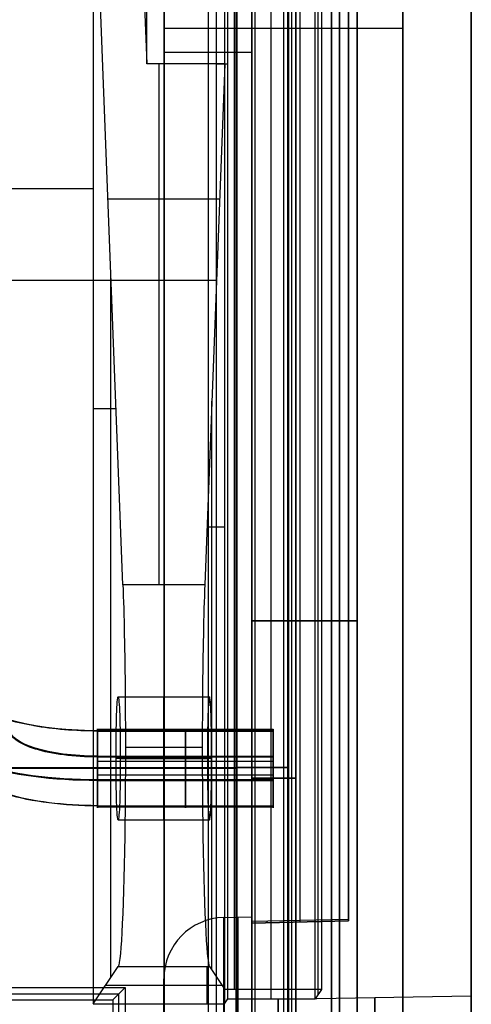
# Model space of a CAD drawing. Extents: x -9 to 8, y 1 to 147.
# Tile 54 of 181: x 3.2 to 8.35, y 27.51 to 38.73. Entities that reach past the tile are written whole.
import ezdxf

# ---------------------------------------------------------------- set-up
doc = ezdxf.new("R2010")
doc.units = 0
doc.layers.add('DEFAULT', color=7, linetype='CONTINUOUS')

msp = doc.modelspace()

# ---------------------------------------------------------------- linework, layer by layer
at = {"layer": 'DEFAULT', "color": 9}
for p, q in [((8.346, 139.958, -54.009), (8.346, 25.127, -54.009)), ((7.567, 8.228, -17.977), (7.567, 103.646, -17.977)), ((8.346, 103.646, -18.777), (8.346, 8.228, -18.777)), ((4.85, 6.902, -106.888), (4.85, 69.817, -106.888)), ((5.348, 69.812, -106.875), (5.348, 6.915, -106.875)), ((5.846, 6.928, -106.862), (5.846, 69.807, -106.862)), ((8.346, 8.268, -106.76), (8.346, 69.816, -106.76)), ((5.846, 16.717, -101.062), (5.846, 69.66, -101.062)), ((5.846, 69.66, -103.412), (5.846, 16.328, -103.412)), ((5.882, 69.659, -101.063), (5.882, 16.329, -101.063)), ((6.346, 69.646, -103.399), (6.346, 16.341, -103.399)), ((6.846, 69.633, -103.386), (6.846, 16.354, -103.386)), ((6.846, 16.354, -101.088), (6.846, 69.633, -101.088)), ((6.846, 69.633, -102.237), (6.846, 16.354, -102.237)), ((4.85, 69.442, -107.26), (4.85, 7.208, -107.26)), ((4.85, 8.196, -107.631), (4.85, 69.067, -107.631)), ((6.208, 69.052, -107.596), (6.208, 8.232, -107.596)), ((7.567, 69.038, -107.56), (7.567, 8.268, -107.56)), ((5.846, 28.463, -45.4), (5.846, 54.013, -45.4)), ((5.846, 54.013, -80), (5.846, 28.438, -80)), ((6.396, 28.474, -45.414), (6.396, 54.001, -45.414)), ((6.396, 28.452, -79.986), (6.396, 54.001, -79.986)), ((6.946, 28.467, -62.7), (6.946, 54.009, -62.7)), ((6.946, 28.483, -45.429), (6.946, 53.992, -45.429)), ((6.946, 53.992, -79.971), (6.946, 28.467, -79.971)), ((6.348, 49.142, -18.6), (6.348, 10.889, -18.6)), ((6.348, 10.889, -19.8), (6.348, 49.142, -19.8)), ((6.348, 49.142, -19.2), (6.348, 10.889, -19.2)), ((5.846, 48.509, -21.083), (5.846, 11.522, -21.083)), ((5.847, 48.489, -21.083), (5.847, 11.542, -21.083)), ((5.848, 48.442, -17.932), (5.848, 11.589, -17.932)), ((5.848, 11.589, -18.596), (5.848, 48.442, -18.596)), ((5.848, 48.442, -19.804), (5.848, 11.589, -19.804)), ((5.848, 11.589, -21.083), (5.848, 48.442, -21.083)), ((5.848, 48.442, -20.444), (5.848, 11.589, -20.444)), ((5.848, 48.442, -18.264), (5.848, 11.589, -18.264)), ((7.046, 45.28, -26.05), (7.046, 18.489, -26.05)), ((5.846, 19.165, -22.35), (5.846, 44.604, -22.35)), ((5.846, 44.604, -29.75), (5.846, 19.165, -29.75)), ((6.3, 44.592, -29.738), (6.3, 19.176, -29.738)), ((6.3, 44.592, -22.362), (6.3, 19.176, -22.362)), ((6.754, 44.581, -29.726), (6.754, 19.188, -29.726)), ((6.754, 19.188, -22.374), (6.754, 44.581, -22.374)), ((7.046, 44.581, -22.674), (7.046, 19.188, -22.674)), ((7.046, 19.188, -29.426), (7.046, 44.581, -29.426)), ((4.85, 38.632, -107.631), (7.567, 38.632, -107.56)), ((4.85, 38.36, -106.888), (5.846, 38.36, -106.862)), ((4.85, 38.36, -106.888), (4.85, 38.36, -107.631)), ((5.846, 31.884, -29.75), (6.754, 31.884, -29.726)), ((6.754, 31.884, -22.374), (5.846, 31.884, -22.35)), ((7.046, 31.884, -29.426), (7.046, 31.884, -22.674)), ((6.348, 30.091, -18.6), (5.848, 30.091, -18.596)), ((5.848, 30.089, -19.804), (6.348, 30.089, -19.8)), ((5.848, 30.015, -21.083), (5.846, 30.015, -21.083)), ((5.848, 30.015, -19.804), (5.848, 30.015, -21.083)), ((5.848, 30.015, -17.932), (5.848, 30.015, -18.596)), ((6.348, 30.015, -18.6), (6.348, 30.015, -19.8)), ((5.527, 28.505, -37.112), (5.846, 28.513, -37.112)), ((5.846, 28.463, -45.4), (6.946, 28.483, -45.429)), ((6.946, 28.467, -45.445), (5.846, 28.438, -45.425)), ((5.846, 28.438, -80), (6.946, 28.467, -79.971)), ((6.946, 28.467, -62.712), (5.846, 28.438, -62.712)), ((5.846, 28.438, -80), (5.846, 28.438, -45.425)), ((5.846, 28.438, -55.567), (5.846, 26.585, -55.567)), ((6.396, 28.452, -45.437), (6.396, 28.452, -79.986)), ((6.946, 28.467, -79.971), (6.946, 28.467, -45.445)), ((4.846, 27.805, -37.112), (4.846, 27.446, -37.112)), ((6.146, 27.575, -37.112), (8.346, 27.613, -37.112)), ((6.146, 27.575, -37.112), (6.146, 26.25, -37.112))]:
    msp.add_line(p, q, dxfattribs=at)
at = {"layer": 'DEFAULT', "color": 171}
for p, q in [((5.541, 27.536, -104.037), (5.541, 75.396, -104.037)), ((5.443, 1.062, -106.862), (5.443, 70.457, -106.862)), ((4.65, 38.224, -101.212), (4.65, 69.887, -101.212)), ((5.568, 69.562, -103.262), (5.568, 27.576, -103.262)), ((5.645, 69.633, -101.212), (5.645, 27.684, -101.212)), ((6.068, 27.576, -103.262), (6.068, 69.562, -103.262)), ((6.568, 27.576, -103.262), (6.568, 69.562, -103.262)), ((6.604, 27.63, -102.237), (6.604, 69.598, -102.237)), ((6.64, 69.633, -101.212), (6.64, 27.684, -101.212)), ((4.04, 41.08, -104.362), (4.04, 27.519, -104.362)), ((4.378, 32.294, -94.672), (4.04, 41.08, -104.362)), ((4.54, 41.08, -104.362), (4.65, 38.224, -101.212)), ((5.54, 38.224, -101.212), (4.65, 38.224, -101.212)), ((4.79, 32.294, -94.672), (4.79, 38.224, -101.212)), ((5.54, 38.224, -101.212), (5.312, 32.294, -94.672)), ((5.568, 38.22, -103.262), (5.443, 38.22, -106.862)), ((5.54, 27.684, -101.212), (5.54, 38.224, -101.212)), ((-3.06, 36.805, -104.362), (4.04, 36.805, -104.362)), ((4.209, 36.687, -99.517), (5.481, 36.687, -99.517)), ((4.243, 27.823, -98.55), (4.243, 35.81, -98.55)), ((-3.963, 35.76, -106.862), (5.443, 35.76, -106.862)), ((5.392, 27.906, -96.975), (5.392, 34.382, -96.975)), ((4.04, 34.299, -104.362), (4.301, 34.299, -96.884)), ((5.337, 32.954, -95.4), (5.54, 32.954, -101.212)), ((5.312, 32.294, -94.672), (4.378, 32.294, -94.672)), ((4.325, 31.015, -96.212), (5.365, 31.015, -96.212)), ((4.407, 30.442, -93.851), (5.283, 30.442, -93.851)), ((5.39, 30.315, -96.912), (4.3, 30.315, -96.912)), ((4.349, 30.315, -95.512), (5.341, 30.315, -95.512)), ((4.325, 29.615, -96.212), (5.365, 29.615, -96.212)), ((4.04, 27.519, -104.362), (4.324, 27.945, -96.221)), ((4.324, 27.945, -96.221), (5.366, 27.945, -96.221)), ((5.34, 27.519, -104.362), (5.34, 27.945, -96.221)), ((5.366, 27.945, -96.221), (5.54, 27.684, -101.212)), ((4.182, 27.732, -100.291), (5.508, 27.732, -100.291)), ((6.64, 27.684, -101.212), (5.54, 27.684, -101.212)), ((6.64, 27.684, -101.212), (6.568, 27.576, -103.262)), ((4.04, 27.519, -104.362), (5.53, 27.519, -104.362)), ((5.568, 27.576, -103.262), (5.53, 27.519, -104.362)), ((5.53, 27.519, -104.362), (5.53, 3.37, -104.362)), ((5.568, 27.576, -103.262), (6.568, 27.576, -103.262))]:
    msp.add_line(p, q, dxfattribs=at)
at = {"layer": 'DEFAULT', "color": 254}
for p, q in [((6.255, 10.889, -19.7), (6.255, 49.097, -19.7)), ((6.255, 10.889, -19.7), (6.255, 49.097, -19.7)), ((6.26, 10.889, -19.2), (6.26, 49.097, -19.2)), ((6.26, 10.889, -19.2), (6.26, 49.097, -19.2)), ((6.264, 49.097, -18.7), (6.264, 10.889, -18.7)), ((6.264, 49.097, -18.7), (6.264, 10.889, -18.7)), ((5.664, 48.397, -18.1), (5.664, 11.589, -18.1)), ((5.664, 48.397, -18.1), (5.664, 11.589, -18.1)), ((5.672, 11.589, -18.4), (5.672, 48.397, -18.4)), ((5.672, 11.589, -18.4), (5.672, 48.397, -18.4)), ((5.68, 11.589, -18.7), (5.68, 48.397, -18.7)), ((5.68, 11.589, -18.7), (5.68, 48.397, -18.7)), ((6.09, 30.643, -96.473), (4.089, 30.643, -96.473)), ((6.09, 30.63, -96.526), (4.089, 30.63, -96.526)), ((4.089, 30.626, -96.535), (6.09, 30.626, -96.535)), ((4.36, 30.63, -96.526), (4.36, 30.626, -96.535)), ((6.09, 29.756, -96.325), (6.09, 30.638, -96.497)), ((6.09, 30.626, -96.535), (6.09, 30.63, -96.526)), ((4.089, 30.34, -95.959), (6.09, 30.34, -95.959)), ((4.089, 30.331, -95.956), (4.089, 30.34, -95.959)), ((4.089, 30.34, -95.959), (4.089, 30.331, -95.956)), ((4.089, 30.331, -95.956), (4.089, 30.34, -95.959)), ((4.089, 30.336, -95.957), (6.09, 30.336, -95.957)), ((6.09, 30.331, -95.956), (4.089, 30.331, -95.956)), ((6.09, 30.279, -95.942), (4.089, 30.279, -95.942)), ((6.09, 30.279, -95.942), (4.089, 30.279, -95.942)), ((6.09, 30.279, -95.942), (4.089, 30.279, -95.942)), ((5.09, 30.331, -95.956), (5.09, 30.34, -95.959)), ((6.09, 30.34, -95.959), (6.09, 30.331, -95.956)), ((6.09, 30.288, -95.944), (6.09, 30.115, -96.829)), ((-6.773, 30.212, -19.7), (6.255, 30.212, -19.7)), ((-6.773, 30.212, -19.7), (6.255, 30.212, -19.7)), ((-6.182, 30.205, -18.1), (5.664, 30.205, -18.1)), ((-6.182, 30.205, -18.1), (5.664, 30.205, -18.1)), ((6.264, 30.213, -18.7), (5.68, 30.213, -18.7)), ((6.264, 30.213, -18.7), (5.68, 30.213, -18.7)), ((6.09, 30.124, -96.831), (4.089, 30.124, -96.831)), ((4.089, 30.072, -96.818), (4.089, 30.063, -96.815)), ((6.09, 30.072, -96.818), (4.089, 30.072, -96.818)), ((4.089, 30.063, -96.815), (4.089, 30.072, -96.818)), ((4.089, 30.067, -96.816), (6.09, 30.067, -96.816)), ((4.089, 30.063, -96.815), (6.09, 30.063, -96.815)), ((5.09, 30.072, -96.818), (5.09, 30.063, -96.815)), ((6.09, 30.063, -96.815), (6.09, 30.072, -96.818)), ((5.664, 29.993, -18.1), (5.68, 29.993, -18.7)), ((5.664, 29.993, -18.1), (5.68, 29.993, -18.7)), ((6.264, 29.993, -18.7), (6.255, 29.993, -19.7)), ((6.264, 29.993, -18.7), (6.255, 29.993, -19.7)), ((4.089, 29.777, -96.238), (6.09, 29.777, -96.238)), ((6.09, 29.773, -96.248), (4.089, 29.773, -96.248)), ((6.09, 29.76, -96.301), (4.089, 29.76, -96.301)), ((4.365, 29.773, -96.248), (4.365, 29.777, -96.238)), ((6.09, 29.777, -96.238), (6.09, 29.773, -96.248)), ((-3.035, 27.705, -19.7), (4.403, 27.705, -19.7)), ((4.403, 27.705, -19.7), (4.263, 27.565, -18.1)), ((4.403, 27.705, -19.7), (4.403, 18.717, -19.7)), ((-2.965, 27.635, -18.9), (4.333, 27.635, -18.9)), ((4.333, 18.787, -18.9), (4.333, 27.635, -18.9)), ((-2.895, 27.565, -18.1), (4.263, 27.565, -18.1)), ((4.263, 27.565, -18.1), (4.263, 18.857, -18.1))]:
    msp.add_line(p, q, dxfattribs=at)
at = {"layer": 'DEFAULT', "color": 171, "extrusion": (0.999391, 1.8446e-16, -0.034899)}
msp.add_arc((30.442, -96.14, 7.68), 2.5, 42.1857, 177.036, dxfattribs=at)
at = {"layer": 'DEFAULT', "color": 171, "extrusion": (1, 0, 0)}
for centre, radius, start, end in [((30.442, -96.351, 4.845), 2.5, 42.1996, 177), ((30.315, -96.212, 4.845), 0.7, 270, 90), ((30.315, -96.212, 4.845), 0.7, 90, 270)]:
    msp.add_arc(centre, radius, start, end, dxfattribs=at)
at = {"layer": 'DEFAULT', "color": 171, "extrusion": (0.999391, 3.11337e-16, 0.034899)}
msp.add_arc((30.442, -96.478, 2.004), 2.5, 42.1857, 177.036, dxfattribs=at)
at = {"layer": 'DEFAULT', "color": 9, "extrusion": (0, 1, 0)}
for centre, start, end in [((-6.746, -29.426, 31.884), 180, 268.5), ((-6.746, -22.674, 31.884), 91.5, 180)]:
    msp.add_arc(centre, 0.3, start, end, dxfattribs=at)
at = {"layer": 'DEFAULT', "color": 254, "extrusion": (4.82461e-07, 0.951112, -0.308845)}
for centre, radius, start, end in [((-4.089, -80.897, 58.944), 1.46, 270.0032, 0.0032), ((-4.089, -80.897, 58.944), 1.45, 270.0032, 0.0032), ((-4.089, -80.897, 58.944), 1.45, 271.0518, 0.0032), ((-4.089, -80.897, 58.494), 1, 270.0032, 0.0032), ((-4.089, -80.897, 58.944), 1.46, 270.0032, 299.7724), ((-4.089, -80.897, 58.944), 1.45, 270, 270.0027), ((-4.089, -80.897, 58.944), 1.46, 270, 270.0032), ((-4.089, -80.897, 58.494), 1, 270.0016, 270.0032)]:
    msp.add_arc(centre, radius, start, end, dxfattribs=at)
at = {"layer": 'DEFAULT', "color": 171, "extrusion": (0.999391, 2.88708e-15, -0.034899)}
msp.add_arc((30.315, -96.002, 7.68), 0.7, 270.0349, 89.9651, dxfattribs=at)
at = {"layer": 'DEFAULT', "color": 171, "extrusion": (0.999391, 1.47184e-15, 0.034899)}
msp.add_arc((30.315, -96.34, 2.004), 0.7, 270.0349, 89.9651, dxfattribs=at)
at = {"layer": 'DEFAULT', "color": 254, "extrusion": (4.41175e-07, 0.951112, -0.308845)}
msp.add_arc((-4.089, -80.897, 58.504), 1.9, 270.0032, 0.0032, dxfattribs=at)
at = {"layer": 'DEFAULT', "color": 254, "extrusion": (7.0206e-09, 0.951112, -0.308845)}
msp.add_arc((-4.089, -80.897, 58.499), 1.9, 270, 0.0032, dxfattribs=at)
at = {"layer": 'DEFAULT', "color": 254, "extrusion": (4.78945e-07, 0.951112, -0.308845)}
msp.add_arc((-4.089, -80.897, 58.494), 1.9, 270, 0.0032, dxfattribs=at)
at = {"layer": 'DEFAULT', "color": 254, "extrusion": (7.02061e-09, 0.951112, -0.308845)}
msp.add_arc((-4.089, -80.897, 58.489), 1, 270.0008, 0.0032, dxfattribs=at)
at = {"layer": 'DEFAULT', "color": 254, "extrusion": (4.63581e-07, 0.951112, -0.308845)}
msp.add_arc((-4.089, -80.897, 58.484), 1, 270, 0.0032, dxfattribs=at)
at = {"layer": 'DEFAULT', "color": 254, "extrusion": (1, -1.77913e-05, -5.32276e-05)}
for centre, radius, start, end in [((30.202, -96.386, 4.094), 0.45, 342.0103, 72.0103), ((30.208, -96.399, 4.094), 0.44, 252.0103, 342.0103)]:
    msp.add_arc(centre, radius, start, end, dxfattribs=at)
at = {"layer": 'DEFAULT', "color": 254, "extrusion": (1, -4.58874e-07, 1.49006e-07)}
for centre, radius, start, end in [((30.201, -96.387, 4.089), 0.45, 342.0103, 72.0103), ((30.208, -96.399, 4.089), 0.44, 252.0103, 342.0103), ((30.201, -96.387, 5.09), 0.45, 342.0103, 72.0103), ((30.208, -96.399, 5.09), 0.44, 252.0103, 342.0103)]:
    msp.add_arc(centre, radius, start, end, dxfattribs=at)
at = {"layer": 'DEFAULT', "color": 254, "extrusion": (1, -2.04834e-05, 3.94319e-05)}
msp.add_arc((30.202, -96.387, 4.085), 0.45, 342.0103, 72.0103, dxfattribs=at)
at = {"layer": 'DEFAULT', "color": 254, "extrusion": (4.81902e-07, 0.951109, -0.308856)}
msp.add_arc((-4.089, -80.896, 58.945), 1.45, 270, 270.0032, dxfattribs=at)
at = {"layer": 'DEFAULT', "color": 254, "extrusion": (4.81896e-07, 0.951109, -0.308857)}
msp.add_arc((-4.089, -80.896, 58.945), 1.46, 270, 270.0032, dxfattribs=at)
at = {"layer": 'DEFAULT', "color": 254, "extrusion": (1, -2.58222e-08, 5.06561e-08)}
msp.add_arc((30.201, -96.387, 6.09), 0.45, 342.0104, 72.0103, dxfattribs=at)
at = {"layer": 'DEFAULT', "color": 254, "extrusion": (1, -5.06562e-08, -2.58221e-08)}
msp.add_arc((30.208, -96.399, 6.09), 0.44, 252.0104, 342.0103, dxfattribs=at)
at = {"layer": 'DEFAULT', "color": 254, "extrusion": (5.60904e-05, 0.350509, 0.936559)}
msp.add_arc((-4.085, -62.029, -79.236), 0.0221, 269.9358, 270.0087, dxfattribs=at)
at = {"layer": 'DEFAULT', "color": 254, "extrusion": (2.80609e-05, 0.308846, 0.951112)}
msp.add_arc((-4.087, -58.494, -81.897), 0.000014, 180.1506, 359.7865, dxfattribs=at)
at = {"layer": 'DEFAULT', "color": 254, "extrusion": (1, -4.58877e-07, 1.49006e-07)}
msp.add_arc((30.195, -96.374, 4.089), 0.44, 72.0103, 78.9708, dxfattribs=at)
at = {"layer": 'DEFAULT', "color": 254, "extrusion": (1, -1.77914e-05, -5.32276e-05)}
for centre, radius, start, end in [((30.195, -96.374, 4.094), 0.44, 72.0103, 162.0103), ((30.202, -96.386, 4.094), 0.45, 162.0103, 252.0103)]:
    msp.add_arc(centre, radius, start, end, dxfattribs=at)
at = {"layer": 'DEFAULT', "color": 254, "extrusion": (1, -4.58877e-07, 1.49007e-07)}
for centre, radius, start, end in [((30.195, -96.374, 4.089), 0.44, 78.9708, 162.0103), ((30.195, -96.374, 5.09), 0.44, 72.0103, 78.9708), ((30.195, -96.374, 5.09), 0.44, 78.9708, 162.0103), ((30.201, -96.387, 4.089), 0.45, 162.0103, 252.0103), ((30.201, -96.387, 5.09), 0.45, 162.0103, 252.0103)]:
    msp.add_arc(centre, radius, start, end, dxfattribs=at)
at = {"layer": 'DEFAULT', "color": 171, "extrusion": (0.999391, -1.62044e-15, -0.034899)}
msp.add_arc((30.316, -96.002, 7.68), 0.7, 90.0349, 269.9651, dxfattribs=at)
at = {"layer": 'DEFAULT', "color": 171, "extrusion": (0.999391, -3.53809e-16, 0.034899)}
msp.add_arc((30.316, -96.34, 2.004), 0.7, 90.0349, 269.9651, dxfattribs=at)
at = {"layer": 'DEFAULT', "color": 254, "extrusion": (1, 2.04044e-07, -5.28061e-08)}
msp.add_arc((30.195, -96.374, 6.09), 0.44, 72.0103, 78.9708, dxfattribs=at)
at = {"layer": 'DEFAULT', "color": 254, "extrusion": (1, -4.27651e-08, -2.51811e-08)}
msp.add_arc((30.195, -96.374, 6.09), 0.44, 78.9707, 162.0104, dxfattribs=at)
at = {"layer": 'DEFAULT', "color": 254, "extrusion": (4.82464e-07, 0.951112, -0.308845)}
for radius in [1.45, 1.44]:
    msp.add_arc((-4.089, -80.897, 58.044), radius, 270, 0.0032, dxfattribs=at)
at = {"layer": 'DEFAULT', "color": 254, "extrusion": (2.58021e-07, 0.949902, -0.312549)}
msp.add_arc((-4.089, -80.668, 58.826), 1.9, 270, 270.0032, dxfattribs=at)
at = {"layer": 'DEFAULT', "color": 254, "extrusion": (1, -2.58228e-08, 5.06575e-08)}
msp.add_arc((30.201, -96.387, 6.09), 0.45, 162.0103, 252.0104, dxfattribs=at)
at = {"layer": 'DEFAULT', "color": 9}
msp.add_arc((5.546, 27.805, -37.112), 0.7, 91.5, 180, dxfattribs=at)
at = {"layer": 'DEFAULT', "color": 9, "extrusion": (1, 0, 0)}
for centre, radius, start, end in [((24.713, -37.112, 5.527), 3.792, 270, 90), ((24.713, -37.112, 5.687), 3.796, 270, 90), ((28.438, -45.4, 6.022), 0.0296, 278.9509, 351.0491), ((24.713, -37.112, 6.146), 2.862, 270, 90), ((24.713, -37.112, 8.346), 2.9, 270, 90), ((24.713, -37.112, 7.246), 2.881, 270, 90)]:
    msp.add_arc(centre, radius, start, end, dxfattribs=at)
at = {"layer": 'DEFAULT', "color": 9, "extrusion": (1, 8.94856e-32, 2.33731e-16)}
msp.add_arc((24.713, -37.112, 5.846), 3.8, 270, 90, dxfattribs=at)
at = {"layer": 'DEFAULT', "color": 9, "extrusion": (1, -2.27199e-13, 2.27421e-13)}
msp.add_arc((28.438, -45.4, 6.946), 0.0538, 302.3689, 327.6311, dxfattribs=at)
at = {"layer": 'DEFAULT', "color": 9, "extrusion": (1, 5.42432e-43, -1.54177e-55)}
msp.add_arc((28.438, -45.4, 5.846), 0.025, 270, 0, dxfattribs=at)
at = {"layer": 'DEFAULT', "color": 9, "extrusion": (1, -5.50567e-32, 2.87259e-16)}
msp.add_arc((24.713, -37.112, 4.846), 3.092, 270, 90, dxfattribs=at)

doc.saveas('drawing.dxf')
